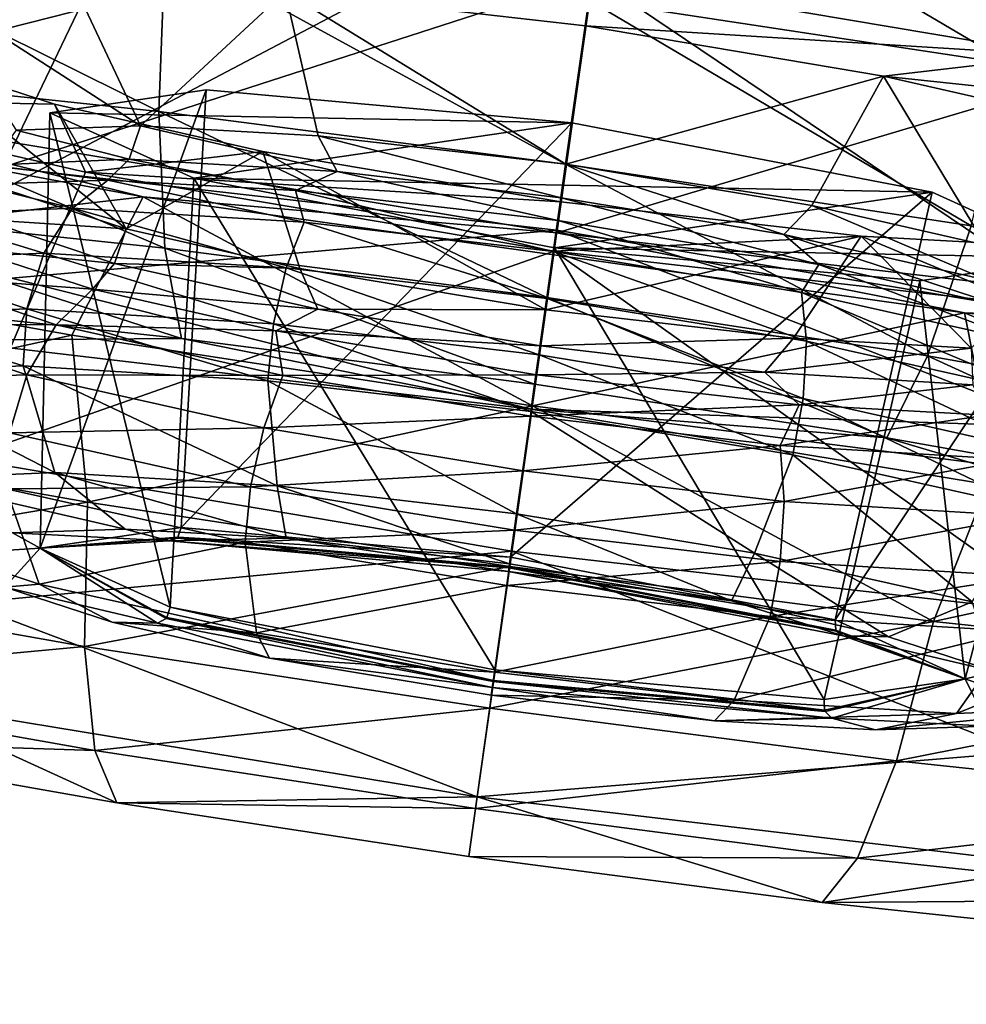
# Model space of a CAD drawing. Header units: metres. Extents: x -1651 to 0, y -1070 to 0.
# Tile 48 of 111: x -1050 to -1037, y -109 to -95. Entities that reach past the tile are written whole.
import ezdxf

# ---------------------------------------------------------------- set-up
doc = ezdxf.new("R2010")
doc.units = ezdxf.units.M

msp = doc.modelspace()

# ---------------------------------------------------------------- linework, layer by layer
at = {"layer": 'None'}
for points in [[(-1060.271729, -53.377277, -3), (-986.700134, -64.05751, -3), (-1072.084839, -108.994781, -406)], [(-1060.802246, -55.93948), (-1078.394653, -107.219131, -377.175201), (-1010.869019, -116.475372, -377.175201)], [(-987.410156, -66.582886), (-1060.802246, -55.93948), (-943.775452, -128.46904, -377.175201)], [(-943.775452, -128.46904, -377.175201), (-1060.802246, -55.93948), (-1010.869019, -116.475372, -377.175201)], [(-1072.084839, -108.994781, -406), (-986.700134, -64.05751, -3), (-1013.476501, -117.099854, -406)], [(-1078.394653, -107.219131, -377.175201), (-1078.561401, -108.429367, -382.385681), (-1010.869019, -116.475372, -377.175201)], [(-1078.561401, -108.429367, -382.385681), (-1078.807251, -110.541664, -387.314758), (-1011.058777, -117.677444, -382.385681)], [(-1078.561401, -108.429367, -382.385681), (-1011.058777, -117.677444, -382.385681), (-1010.869019, -116.475372, -377.175201)]]:
    msp.add_3dface(points, dxfattribs=at)
at = {"layer": 'None01'}
for points in [[(-1420.450195, -116.977798, -410), (-953.507996, -712.491272, -410), (-1404.711548, -104.637085, -410)], [(-953.507996, -712.491272, -430), (-1420.450195, -116.977798, -430), (-1404.711548, -104.637085, -430)], [(-1404.711548, -104.637085, -410), (-953.507996, -712.491272, -410), (-937.769287, -700.150574, -410)], [(-937.769287, -700.150574, -410), (-937.769287, -700.150574, -430), (-1404.711548, -104.637085, -410)], [(-937.769287, -700.150574, -430), (-1404.711548, -104.637085, -430), (-1404.711548, -104.637085, -410)], [(-953.507996, -712.491272, -430), (-1404.711548, -104.637085, -430), (-937.769287, -700.150574, -430)]]:
    msp.add_3dface(points, dxfattribs=at)
at = {"layer": 'None012311'}
for points in [[(-1053.002441, -91.206924, -278.547638), (-1041.72229, -93.078186, -280.801971), (-1053.695923, -96.120987, -277.938477)], [(-1036.164063, -95.672035, -218.479538), (-1041.645386, -92.439316, -217.671402), (-1041.97644, -94.785622, -217.945389)], [(-1035.306396, -93.411385, -218.296936), (-1041.645386, -92.439316, -217.671402), (-1036.164063, -95.672035, -218.479538)], [(-1041.72229, -93.078186, -280.801971), (-1042.415649, -97.992256, -280.192841), (-1053.695923, -96.120987, -277.938477)], [(-1041.72229, -93.078186, -280.801971), (-1030.365601, -94.400749, -278.542877), (-1042.415649, -97.992256, -280.192841)], [(-1047.806763, -94.029373, -218.481979), (-1053.790527, -93.397865, -220.199432), (-1047.891846, -96.320099, -219.484787)], [(-1053.790527, -93.397865, -220.199432), (-1053.635864, -95.713898, -221.133408), (-1047.891846, -96.320099, -219.484787)], [(-1048.423828, -93.725258, -236.194214), (-1050.032227, -97.085892, -233.334976), (-1052.959717, -93.473106, -239.323639)], [(-1048.423828, -93.725258, -236.194214), (-1041.927734, -94.465767, -234.772858), (-1050.032227, -97.085892, -233.334976)], [(-1047.806763, -94.029373, -218.481979), (-1047.891846, -96.320099, -219.484787), (-1042.295044, -97.046036, -218.969696)], [(-1041.97644, -94.785622, -217.945389), (-1047.806763, -94.029373, -218.481979), (-1042.295044, -97.046036, -218.969696)], [(-1030.365601, -94.400749, -278.542877), (-1031.059082, -99.314812, -277.933716), (-1042.415649, -97.992256, -280.192841)], [(-1048.1427, -96.519859, -244.268234), (-1049.087891, -94.508774, -243.270844), (-1051.149048, -94.578232, -246.17749)], [(-1041.927734, -94.465767, -234.772858), (-1042.42041, -97.953178, -231.66626), (-1050.032227, -97.085892, -233.334976)], [(-1046.154419, -94.672676, -241.253586), (-1049.087891, -94.508774, -243.270844), (-1048.1427, -96.519859, -244.268234)], [(-1041.927734, -94.465767, -234.772858), (-1046.154419, -94.672676, -241.253586), (-1042.022339, -95.144539, -240.356216)], [(-1042.42041, -97.953178, -231.66626), (-1041.927734, -94.465767, -234.772858), (-1034.865112, -99.225815, -233.331772)], [(-1035.479736, -95.551537, -236.191483), (-1041.927734, -94.465767, -234.772858), (-1042.022339, -95.144539, -240.356216)], [(-1041.927734, -94.465767, -234.772858), (-1035.479736, -95.551537, -236.191483), (-1034.865112, -99.225815, -233.331772)], [(-1051.149048, -94.578232, -246.17749), (-1049.856079, -96.578156, -246.689026), (-1048.1427, -96.519859, -244.268234)], [(-1045.699585, -96.656746, -242.591354), (-1046.154419, -94.672676, -241.253586), (-1048.1427, -96.519859, -244.268234)], [(-1045.699585, -96.656746, -242.591354), (-1042.290283, -97.046455, -241.854095), (-1046.154419, -94.672676, -241.253586)], [(-1042.290283, -97.046455, -241.854095), (-1042.022339, -95.144539, -240.356216), (-1046.154419, -94.672676, -241.253586)], [(-1042.295044, -97.046036, -218.969696), (-1036.71582, -97.896935, -219.482437), (-1041.97644, -94.785622, -217.945389)], [(-1036.71582, -97.896935, -219.482437), (-1036.164063, -95.672035, -218.479538), (-1041.97644, -94.785622, -217.945389)], [(-1042.022339, -95.144539, -240.356216), (-1042.290283, -97.046455, -241.854095), (-1037.920532, -95.834389, -241.251862)], [(-1035.479736, -95.551537, -236.191483), (-1042.022339, -95.144539, -240.356216), (-1037.920532, -95.834389, -241.251862)], [(-1048.109497, -97.49659, -282.676025), (-1058.665649, -95.526855, -278.80307), (-1053.695923, -96.120987, -277.938477)], [(-1058.665649, -95.526855, -278.80307), (-1048.109497, -97.49659, -282.676025), (-1055.16394, -98.312462, -280.439636)], [(-1051.288818, -95.581612, -254.430954), (-1053.331787, -96.143036, -261.285614), (-1049.326172, -96.218773, -257.336761)], [(-1049.971436, -97.406013, -253.498718), (-1051.288818, -95.581612, -254.430954), (-1048.340088, -97.936226, -255.918808)], [(-1051.288818, -95.581612, -254.430954), (-1049.326172, -96.218773, -257.336761), (-1048.340088, -97.936226, -255.918808)], [(-1031.049927, -96.564354, -239.319031), (-1035.479736, -95.551537, -236.191483), (-1037.920532, -95.834389, -241.251862)], [(-1047.809082, -98.200974, -221.132736), (-1053.635864, -95.713898, -221.133408), (-1053.202393, -97.631775, -222.680725)], [(-1047.891846, -96.320099, -219.484787), (-1053.635864, -95.713898, -221.133408), (-1047.809082, -98.200974, -221.132736)], [(-1042.290283, -97.046455, -241.854095), (-1038.906006, -97.615242, -242.58992), (-1037.920532, -95.834389, -241.251862)], [(-1037.920532, -95.834389, -241.251862), (-1038.906006, -97.615242, -242.58992), (-1036.519775, -98.159729, -244.265793)], [(-1036.519775, -98.159729, -244.265793), (-1035.05542, -96.488617, -243.267883), (-1037.920532, -95.834389, -241.251862)], [(-1037.920532, -95.834389, -241.251862), (-1035.05542, -96.488617, -243.267883), (-1031.049927, -96.564354, -239.319031)], [(-1049.393066, -96.339905, -250.181976), (-1047.23938, -96.023148, -245.174927), (-1049.524292, -102.330681, -249.451462)], [(-1047.23938, -96.023148, -245.174927), (-1047.584106, -102.045319, -244.940796), (-1049.524292, -102.330681, -249.451462)], [(-1047.23938, -96.023148, -245.174927), (-1049.393066, -96.339905, -250.181976), (-1042.209595, -96.475739, -243.100067)], [(-1047.23938, -96.023148, -245.174927), (-1042.209595, -96.475739, -243.100067), (-1047.584106, -102.045319, -244.940796)], [(-1042.415649, -97.992256, -280.192841), (-1048.109497, -97.49659, -282.676025), (-1053.695923, -96.120987, -277.938477)], [(-1050.591187, -101.096977, -266.328857), (-1048.901855, -97.155853, -264.413147), (-1053.331787, -96.143036, -261.285614)], [(-1053.331787, -96.143036, -261.285614), (-1048.901855, -97.155853, -264.413147), (-1049.326172, -96.218773, -257.336761)], [(-1048.340088, -97.936226, -255.918808), (-1049.326172, -96.218773, -257.336761), (-1046.46106, -96.873009, -259.352783)], [(-1049.326172, -96.218773, -257.336761), (-1048.901855, -97.155853, -264.413147), (-1046.46106, -96.873009, -259.352783)], [(-1049.524292, -102.330681, -249.451462), (-1047.736938, -103.141953, -253.961334), (-1049.393066, -96.339905, -250.181976)], [(-1047.736938, -103.141953, -253.961334), (-1047.409058, -97.240463, -255.188156), (-1049.393066, -96.339905, -250.181976)], [(-1049.393066, -96.339905, -250.181976), (-1047.409058, -97.240463, -255.188156), (-1042.209595, -96.475739, -243.100067)], [(-1042.295044, -97.046036, -218.969696), (-1047.891846, -96.320099, -219.484787), (-1042.553833, -98.882614, -220.649078)], [(-1047.891846, -96.320099, -219.484787), (-1047.809082, -98.200974, -221.132736), (-1042.553833, -98.882614, -220.649078)], [(-1050.208252, -97.058601, -246.953873), (-1048.301025, -96.975998, -244.116348), (-1049.856079, -96.578156, -246.689026)], [(-1048.301025, -96.975998, -244.116348), (-1048.1427, -96.519859, -244.268234), (-1049.856079, -96.578156, -246.689026)], [(-1048.301025, -96.975998, -244.116348), (-1045.439087, -97.148781, -242.252167), (-1048.1427, -96.519859, -244.268234)], [(-1045.439087, -97.148781, -242.252167), (-1045.699585, -96.656746, -242.591354), (-1048.1427, -96.519859, -244.268234)], [(-1042.209595, -96.475739, -243.100067), (-1043.052856, -102.453041, -243.071625), (-1047.584106, -102.045319, -244.940796)], [(-1042.209595, -96.475739, -243.100067), (-1047.409058, -97.240463, -255.188156), (-1037.25, -97.432556, -245.172821)], [(-1042.209595, -96.475739, -243.100067), (-1037.25, -97.432556, -245.172821), (-1043.052856, -102.453041, -243.071625)], [(-1045.439087, -97.148781, -242.252167), (-1042.355957, -97.510941, -241.66394), (-1045.699585, -96.656746, -242.591354)], [(-1042.355957, -97.510941, -241.66394), (-1042.290283, -97.046455, -241.854095), (-1045.699585, -96.656746, -242.591354)], [(-1048.594849, -97.266296, -243.823822), (-1048.301025, -96.975998, -244.116348), (-1050.208252, -97.058601, -246.953873)], [(-1048.901855, -97.155853, -264.413147), (-1042.359375, -97.562851, -260.248444), (-1046.46106, -96.873009, -259.352783)], [(-1048.594849, -97.266296, -243.823822), (-1046.013428, -97.410812, -242.050858), (-1048.301025, -96.975998, -244.116348)], [(-1046.46106, -96.873009, -259.352783), (-1045.953735, -98.480713, -257.594666), (-1048.340088, -97.936226, -255.918808)], [(-1046.013428, -97.410812, -242.050858), (-1045.439087, -97.148781, -242.252167), (-1048.301025, -96.975998, -244.116348)], [(-1042.359375, -97.562851, -260.248444), (-1042.569458, -99.0495, -258.330505), (-1046.46106, -96.873009, -259.352783)], [(-1042.569458, -99.0495, -258.330505), (-1045.953735, -98.480713, -257.594666), (-1046.46106, -96.873009, -259.352783)], [(-1050.406494, -97.327744, -246.381775), (-1048.594849, -97.266296, -243.823822), (-1050.208252, -97.058601, -246.953873)], [(-1050.032227, -97.085892, -233.334976), (-1042.42041, -97.953178, -231.66626), (-1049.921631, -98.615822, -231.229523)], [(-1042.553833, -98.882614, -220.649078), (-1037.315063, -99.681572, -221.130524), (-1042.295044, -97.046036, -218.969696)], [(-1042.355957, -97.510941, -241.66394), (-1039.292725, -98.015976, -242.25087), (-1042.290283, -97.046455, -241.854095)], [(-1037.315063, -99.681572, -221.130524), (-1036.71582, -97.896935, -219.482437), (-1042.295044, -97.046036, -218.969696)], [(-1039.292725, -98.015976, -242.25087), (-1038.906006, -97.615242, -242.58992), (-1042.290283, -97.046455, -241.854095)], [(-1042.453857, -98.241623, -265.831787), (-1048.901855, -97.155853, -264.413147), (-1050.591187, -101.096977, -266.328857)], [(-1048.901855, -97.155853, -264.413147), (-1042.453857, -98.241623, -265.831787), (-1042.359375, -97.562851, -260.248444)], [(-1047.736938, -103.141953, -253.961334), (-1043.269043, -104.003914, -255.828598), (-1047.409058, -97.240463, -255.188156)], [(-1043.269043, -104.003914, -255.828598), (-1042.449463, -98.197281, -257.260925), (-1047.409058, -97.240463, -255.188156)], [(-1047.409058, -97.240463, -255.188156), (-1042.449463, -98.197281, -257.260925), (-1037.25, -97.432556, -245.172821)], [(-1046.013428, -97.410812, -242.050858), (-1042.400146, -97.823708, -241.268417), (-1045.439087, -97.148781, -242.252167)], [(-1042.400146, -97.823708, -241.268417), (-1042.355957, -97.510941, -241.66394), (-1045.439087, -97.148781, -242.252167)], [(-1051.204102, -97.744896, -246.49855), (-1049.080322, -97.652916, -243.338852), (-1050.406494, -97.327744, -246.381775)], [(-1049.080322, -97.652916, -243.338852), (-1048.594849, -97.266296, -243.823822), (-1050.406494, -97.327744, -246.381775)], [(-1049.080322, -97.652916, -243.338852), (-1045.893433, -97.845314, -241.263031), (-1048.594849, -97.266296, -243.823822)], [(-1045.893433, -97.845314, -241.263031), (-1046.013428, -97.410812, -242.050858), (-1048.594849, -97.266296, -243.823822)], [(-1055.16394, -98.312462, -280.439636), (-1048.109497, -97.49659, -282.676025), (-1049.089844, -99.399597, -282.294861)], [(-1049.971436, -97.406013, -253.498718), (-1048.340088, -97.936226, -255.918808), (-1050.312622, -97.807602, -253.114899)], [(-1048.109497, -97.49659, -282.676025), (-1042.750854, -100.371674, -282.92041), (-1049.089844, -99.399597, -282.294861)], [(-1036.80603, -99.091393, -282.673645), (-1048.109497, -97.49659, -282.676025), (-1042.415649, -97.992256, -280.192841)], [(-1048.109497, -97.49659, -282.676025), (-1036.80603, -99.091393, -282.673645), (-1042.750854, -100.371674, -282.92041)], [(-1045.893433, -97.845314, -241.263031), (-1042.460205, -98.248596, -240.608002), (-1046.013428, -97.410812, -242.050858)], [(-1042.460205, -98.248596, -240.608002), (-1042.400146, -97.823708, -241.268417), (-1046.013428, -97.410812, -242.050858)], [(-1037.25, -97.432556, -245.172821), (-1038.584961, -103.315002, -244.938904), (-1043.052856, -102.453041, -243.071625)], [(-1037.25, -97.432556, -245.172821), (-1042.449463, -98.197281, -257.260925), (-1035.265869, -98.333115, -250.179001)], [(-1042.400146, -97.823708, -241.268417), (-1038.813354, -98.426666, -242.049332), (-1042.355957, -97.510941, -241.66394)], [(-1038.813354, -98.426666, -242.049332), (-1039.292725, -98.015976, -242.25087), (-1042.355957, -97.510941, -241.66394)], [(-1037.25, -97.432556, -245.172821), (-1035.265869, -98.333115, -250.179001), (-1038.584961, -103.315002, -244.938904)], [(-1047.581177, -99.442909, -223.156448), (-1053.202393, -97.631775, -222.680725), (-1052.568726, -98.916534, -224.587967)], [(-1047.581177, -99.442909, -223.156448), (-1047.809082, -98.200974, -221.132736), (-1053.202393, -97.631775, -222.680725)], [(-1049.47644, -98.270844, -242.948914), (-1049.080322, -97.652916, -243.338852), (-1051.204102, -97.744896, -246.49855)], [(-1049.47644, -98.270844, -242.948914), (-1046.1427, -98.472099, -240.777466), (-1049.080322, -97.652916, -243.338852)], [(-1046.1427, -98.472099, -240.777466), (-1045.893433, -97.845314, -241.263031), (-1049.080322, -97.652916, -243.338852)], [(-1042.359375, -97.562851, -260.248444), (-1038.227173, -98.034721, -259.351044), (-1042.569458, -99.0495, -258.330505)], [(-1042.453857, -98.241623, -265.831787), (-1038.227173, -98.034721, -259.351044), (-1042.359375, -97.562851, -260.248444)], [(-1039.292725, -98.015976, -242.25087), (-1036.493896, -98.641869, -244.113861), (-1038.906006, -97.615242, -242.58992)], [(-1036.493896, -98.641869, -244.113861), (-1036.519775, -98.159729, -244.265793), (-1038.906006, -97.615242, -242.58992)], [(-1051.697998, -98.367058, -246.25415), (-1049.47644, -98.270844, -242.948914), (-1051.204102, -97.744896, -246.49855)], [(-1050.312622, -97.807602, -253.114899), (-1048.501587, -98.414818, -255.951645), (-1050.528687, -98.205139, -253.598938)], [(-1048.340088, -97.936226, -255.918808), (-1048.501587, -98.414818, -255.951645), (-1050.312622, -97.807602, -253.114899)], [(-1046.1427, -98.472099, -240.777466), (-1042.551392, -98.893959, -240.09227), (-1045.893433, -97.845314, -241.263031)], [(-1042.551392, -98.893959, -240.09227), (-1042.460205, -98.248596, -240.608002), (-1045.893433, -97.845314, -241.263031)], [(-1042.460205, -98.248596, -240.608002), (-1039.049194, -98.810966, -241.261581), (-1042.400146, -97.823708, -241.268417)], [(-1039.049194, -98.810966, -241.261581), (-1038.813354, -98.426666, -242.049332), (-1042.400146, -97.823708, -241.268417)], [(-1036.71582, -97.896935, -219.482437), (-1037.315063, -99.681572, -221.130524), (-1031.973999, -100.626884, -222.676254)], [(-1042.42041, -97.953178, -231.66626), (-1042.768921, -100.417458, -227.526749), (-1049.921631, -98.615822, -231.229523)], [(-1048.340088, -97.936226, -255.918808), (-1045.953735, -98.480713, -257.594666), (-1048.501587, -98.414818, -255.951645)], [(-1042.768921, -100.417458, -227.526749), (-1042.42041, -97.953178, -231.66626), (-1035.395508, -100.665298, -231.226471)], [(-1038.227173, -98.034721, -259.351044), (-1039.160278, -99.439209, -257.593231), (-1042.569458, -99.0495, -258.330505)], [(-1042.453857, -98.241623, -265.831787), (-1035.957764, -98.982132, -264.410431), (-1038.227173, -98.034721, -259.351044)], [(-1042.42041, -97.953178, -231.66626), (-1034.865112, -99.225815, -233.331772), (-1035.395508, -100.665298, -231.226471)], [(-1031.059082, -99.314812, -277.933716), (-1036.80603, -99.091393, -282.673645), (-1042.415649, -97.992256, -280.192841)], [(-1038.813354, -98.426666, -242.049332), (-1036.29187, -99.002129, -243.821228), (-1039.292725, -98.015976, -242.25087)], [(-1036.29187, -99.002129, -243.821228), (-1036.493896, -98.641869, -244.113861), (-1039.292725, -98.015976, -242.25087)], [(-1039.160278, -99.439209, -257.593231), (-1038.227173, -98.034721, -259.351044), (-1036.717163, -99.576096, -255.916367)], [(-1038.227173, -98.034721, -259.351044), (-1035.293701, -98.198624, -257.333801), (-1036.717163, -99.576096, -255.916367)], [(-1035.957764, -98.982132, -264.410431), (-1035.293701, -98.198624, -257.333801), (-1038.227173, -98.034721, -259.351044)], [(-1050.528687, -98.205139, -253.598938), (-1048.803833, -98.765549, -256.156128), (-1051.320313, -98.578941, -253.359085)], [(-1048.501587, -98.414818, -255.951645), (-1048.803833, -98.765549, -256.156128), (-1050.528687, -98.205139, -253.598938)], [(-1042.553833, -98.882614, -220.649078), (-1047.809082, -98.200974, -221.132736), (-1042.721436, -100.07325, -222.709198)], [(-1047.809082, -98.200974, -221.132736), (-1047.581177, -99.442909, -223.156448), (-1042.721436, -100.07325, -222.709198)], [(-1043.269043, -104.003914, -255.828598), (-1038.737793, -104.411636, -253.959442), (-1042.449463, -98.197281, -257.260925)], [(-1038.737793, -104.411636, -253.959442), (-1037.419556, -98.649872, -255.18605), (-1042.449463, -98.197281, -257.260925)], [(-1042.449463, -98.197281, -257.260925), (-1037.419556, -98.649872, -255.18605), (-1035.265869, -98.333115, -250.179001)], [(-1055.16394, -98.312462, -280.439636), (-1049.089844, -99.399597, -282.294861), (-1054.800903, -100.647484, -279.832397)], [(-1049.710205, -99.036797, -242.726517), (-1049.47644, -98.270844, -242.948914), (-1051.697998, -98.367058, -246.25415)], [(-1043.035889, -102.369614, -267.994385), (-1042.453857, -98.241623, -265.831787), (-1050.591187, -101.096977, -266.328857)], [(-1049.710205, -99.036797, -242.726517), (-1046.316772, -99.241669, -240.516174), (-1049.47644, -98.270844, -242.948914)], [(-1046.316772, -99.241669, -240.516174), (-1046.1427, -98.472099, -240.777466), (-1049.47644, -98.270844, -242.948914)], [(-1043.035889, -102.369614, -267.994385), (-1035.424072, -103.236893, -266.325653), (-1042.453857, -98.241623, -265.831787)], [(-1042.551392, -98.893959, -240.09227), (-1038.983154, -99.482239, -240.775955), (-1042.460205, -98.248596, -240.608002)], [(-1038.983154, -99.482239, -240.775955), (-1039.049194, -98.810966, -241.261581), (-1042.460205, -98.248596, -240.608002)], [(-1035.424072, -103.236893, -266.325653), (-1035.957764, -98.982132, -264.410431), (-1042.453857, -98.241623, -265.831787)], [(-1035.265869, -98.333115, -250.179001), (-1036.797607, -104.126282, -249.448776), (-1038.584961, -103.315002, -244.938904)], [(-1036.797607, -104.126282, -249.448776), (-1035.265869, -98.333115, -250.179001), (-1037.419556, -98.649872, -255.18605)], [(-1051.971558, -99.134743, -246.090942), (-1049.710205, -99.036797, -242.726517), (-1051.697998, -98.367058, -246.25415)], [(-1048.501587, -98.414818, -255.951645), (-1045.702759, -99.040718, -257.814636), (-1048.803833, -98.765549, -256.156128)], [(-1045.953735, -98.480713, -257.594666), (-1045.702759, -99.040718, -257.814636), (-1048.501587, -98.414818, -255.951645)], [(-1046.316772, -99.241669, -240.516174), (-1042.661011, -99.671082, -239.81871), (-1046.1427, -98.472099, -240.777466)], [(-1042.661011, -99.671082, -239.81871), (-1042.551392, -98.893959, -240.09227), (-1046.1427, -98.472099, -240.777466)], [(-1039.049194, -98.810966, -241.261581), (-1035.932617, -99.507927, -243.33609), (-1038.813354, -98.426666, -242.049332)], [(-1035.932617, -99.507927, -243.33609), (-1036.29187, -99.002129, -243.821228), (-1038.813354, -98.426666, -242.049332)], [(-1051.320313, -98.578941, -253.359085), (-1049.303589, -99.255096, -256.517883), (-1051.81958, -99.239517, -253.43071)], [(-1048.803833, -98.765549, -256.156128), (-1049.303589, -99.255096, -256.517883), (-1051.320313, -98.578941, -253.359085)], [(-1045.953735, -98.480713, -257.594666), (-1042.569458, -99.0495, -258.330505), (-1045.702759, -99.040718, -257.814636)], [(-1049.921631, -98.615822, -231.229523), (-1042.768921, -100.417458, -227.526749), (-1050.852295, -99.467941, -229.068985)], [(-1038.737793, -104.411636, -253.959442), (-1036.797607, -104.126282, -249.448776), (-1037.419556, -98.649872, -255.18605)], [(-1048.803833, -98.765549, -256.156128), (-1046.282349, -99.341011, -257.92804), (-1049.303589, -99.255096, -256.517883)], [(-1045.702759, -99.040718, -257.814636), (-1046.282349, -99.341011, -257.92804), (-1048.803833, -98.765549, -256.156128)], [(-1038.983154, -99.482239, -240.775955), (-1035.723022, -100.211296, -242.946014), (-1039.049194, -98.810966, -241.261581)], [(-1035.723022, -100.211296, -242.946014), (-1035.932617, -99.507927, -243.33609), (-1039.049194, -98.810966, -241.261581)], [(-1050.852295, -99.467941, -229.068985), (-1047.581177, -99.442909, -223.156448), (-1052.568726, -98.916534, -224.587967)], [(-1042.721436, -100.07325, -222.709198), (-1037.876831, -100.812096, -223.154404), (-1042.553833, -98.882614, -220.649078)], [(-1042.661011, -99.671082, -239.81871), (-1039.029053, -100.26989, -240.514633), (-1042.551392, -98.893959, -240.09227)], [(-1037.876831, -100.812096, -223.154404), (-1037.315063, -99.681572, -221.130524), (-1042.553833, -98.882614, -220.649078)], [(-1039.029053, -100.26989, -240.514633), (-1038.983154, -99.482239, -240.775955), (-1042.551392, -98.893959, -240.09227)], [(-1051.999634, -99.919273, -246.02771), (-1049.758179, -99.822197, -242.692886), (-1051.971558, -99.134743, -246.090942)], [(-1049.758179, -99.822197, -242.692886), (-1049.710205, -99.036797, -242.726517), (-1051.971558, -99.134743, -246.090942)], [(-1049.758179, -99.822197, -242.692886), (-1046.394653, -100.025261, -240.501984), (-1049.710205, -99.036797, -242.726517)], [(-1046.394653, -100.025261, -240.501984), (-1046.316772, -99.241669, -240.516174), (-1049.710205, -99.036797, -242.726517)], [(-1045.702759, -99.040718, -257.814636), (-1042.639526, -99.545746, -258.401581), (-1046.282349, -99.341011, -257.92804)], [(-1042.569458, -99.0495, -258.330505), (-1042.639526, -99.545746, -258.401581), (-1045.702759, -99.040718, -257.814636)], [(-1036.80603, -99.091393, -282.673645), (-1036.390625, -101.19133, -282.292206), (-1042.750854, -100.371674, -282.92041)], [(-1042.569458, -99.0495, -258.330505), (-1039.160278, -99.439209, -257.593231), (-1042.639526, -99.545746, -258.401581)], [(-1026.118652, -100.118904, -278.796204), (-1036.80603, -99.091393, -282.673645), (-1031.059082, -99.314812, -277.933716)], [(-1036.390625, -101.19133, -282.292206), (-1036.80603, -99.091393, -282.673645), (-1030.25354, -101.827065, -280.434387)], [(-1036.80603, -99.091393, -282.673645), (-1026.118652, -100.118904, -278.796204), (-1030.25354, -101.827065, -280.434387)], [(-1051.81958, -99.239517, -253.43071), (-1049.709961, -99.946823, -256.735016), (-1052.095337, -100.022827, -253.396042)], [(-1049.303589, -99.255096, -256.517883), (-1049.709961, -99.946823, -256.735016), (-1051.81958, -99.239517, -253.43071)], [(-1049.303589, -99.255096, -256.517883), (-1046.187012, -99.952057, -258.592407), (-1049.709961, -99.946823, -256.735016)], [(-1046.282349, -99.341011, -257.92804), (-1046.187012, -99.952057, -258.592407), (-1049.303589, -99.255096, -256.517883)], [(-1046.394653, -100.025261, -240.501984), (-1042.771118, -100.450897, -239.810654), (-1046.316772, -99.241669, -240.516174)], [(-1042.771118, -100.450897, -239.810654), (-1042.661011, -99.671082, -239.81871), (-1046.316772, -99.241669, -240.516174)], [(-1054.800903, -100.647484, -279.832397), (-1049.089844, -99.399597, -282.294861), (-1048.875244, -101.696266, -281.547333)], [(-1049.089844, -99.399597, -282.294861), (-1042.750854, -100.371674, -282.92041), (-1048.875244, -101.696266, -281.547333)], [(-1046.282349, -99.341011, -257.92804), (-1042.695557, -99.943962, -258.708954), (-1046.187012, -99.952057, -258.592407)], [(-1042.639526, -99.545746, -258.401581), (-1042.695557, -99.943962, -258.708954), (-1046.282349, -99.341011, -257.92804)], [(-1042.768921, -100.417458, -227.526749), (-1047.581177, -99.442909, -223.156448), (-1050.852295, -99.467941, -229.068985)], [(-1042.721436, -100.07325, -222.709198), (-1047.581177, -99.442909, -223.156448), (-1042.768921, -100.417458, -227.526749)], [(-1042.639526, -99.545746, -258.401581), (-1039.556274, -99.907913, -257.813324), (-1042.695557, -99.943962, -258.708954)], [(-1039.160278, -99.439209, -257.593231), (-1039.556274, -99.907913, -257.813324), (-1042.639526, -99.545746, -258.401581)], [(-1039.160278, -99.439209, -257.593231), (-1036.717163, -99.576096, -255.916367), (-1039.556274, -99.907913, -257.813324)], [(-1039.029053, -100.26989, -240.514633), (-1035.710449, -101.012016, -242.723572), (-1038.983154, -99.482239, -240.775955)], [(-1035.710449, -101.012016, -242.723572), (-1035.723022, -100.211296, -242.946014), (-1038.983154, -99.482239, -240.775955)], [(-1042.771118, -100.450897, -239.810654), (-1039.171021, -101.044441, -240.500458), (-1042.661011, -99.671082, -239.81871)], [(-1039.171021, -101.044441, -240.500458), (-1039.029053, -100.26989, -240.514633), (-1042.661011, -99.671082, -239.81871)], [(-1036.717163, -99.576096, -255.916367), (-1036.694336, -100.080696, -255.949158), (-1039.556274, -99.907913, -257.813324)], [(-1037.876831, -100.812096, -223.154404), (-1032.937744, -101.686272, -224.583832), (-1037.315063, -99.681572, -221.130524)], [(-1037.315063, -99.681572, -221.130524), (-1032.937744, -101.686272, -224.583832), (-1031.973999, -100.626884, -222.676254)], [(-1049.325073, -101.287003, -243.160248), (-1049.758179, -99.822197, -242.692886), (-1051.999634, -99.919273, -246.02771)], [(-1049.325073, -101.287003, -243.160248), (-1046.265625, -101.471718, -241.167389), (-1049.758179, -99.822197, -242.692886)], [(-1046.265625, -101.471718, -241.167389), (-1046.394653, -100.025261, -240.501984), (-1049.758179, -99.822197, -242.692886)], [(-1049.709961, -99.946823, -256.735016), (-1049.947876, -100.742805, -256.759552), (-1052.095337, -100.022827, -253.396042)], [(-1051.364014, -101.375313, -246.193649), (-1049.325073, -101.287003, -243.160248), (-1051.999634, -99.919273, -246.02771)], [(-1049.709961, -99.946823, -256.735016), (-1046.449829, -100.675888, -258.90509), (-1049.947876, -100.742805, -256.759552)], [(-1046.187012, -99.952057, -258.592407), (-1046.449829, -100.675888, -258.90509), (-1049.709961, -99.946823, -256.735016)], [(-1046.187012, -99.952057, -258.592407), (-1042.776001, -100.514427, -259.245972), (-1046.449829, -100.675888, -258.90509)], [(-1042.695557, -99.943962, -258.708954), (-1042.776001, -100.514427, -259.245972), (-1046.187012, -99.952057, -258.592407)], [(-1042.695557, -99.943962, -258.708954), (-1039.082397, -100.356857, -257.926514), (-1042.776001, -100.514427, -259.245972)], [(-1039.556274, -99.907913, -257.813324), (-1039.082397, -100.356857, -257.926514), (-1042.695557, -99.943962, -258.708954)], [(-1039.556274, -99.907913, -257.813324), (-1036.694336, -100.080696, -255.949158), (-1039.082397, -100.356857, -257.926514)], [(-1046.265625, -101.471718, -241.167389), (-1042.969604, -101.858879, -240.538544), (-1046.394653, -100.025261, -240.501984)], [(-1042.969604, -101.858879, -240.538544), (-1042.771118, -100.450897, -239.810654), (-1046.394653, -100.025261, -240.501984)], [(-1042.721436, -100.07325, -222.709198), (-1042.768921, -100.417458, -227.526749), (-1037.876831, -100.812096, -223.154404)], [(-1036.694336, -100.080696, -255.949158), (-1036.500854, -100.501373, -256.153534), (-1039.082397, -100.356857, -257.926514)], [(-1048.875244, -101.696266, -281.547333), (-1042.750854, -100.371674, -282.92041), (-1043.062988, -102.58268, -282.081482)], [(-1042.750854, -100.371674, -282.92041), (-1037.232544, -103.338928, -281.544891), (-1043.062988, -102.58268, -282.081482)], [(-1039.082397, -100.356857, -257.926514), (-1039.342773, -100.917709, -258.590942), (-1042.776001, -100.514427, -259.245972)], [(-1042.750854, -100.371674, -282.92041), (-1036.390625, -101.19133, -282.292206), (-1037.232544, -103.338928, -281.544891)], [(-1039.082397, -100.356857, -257.926514), (-1036.500854, -100.501373, -256.153534), (-1039.342773, -100.917709, -258.590942)], [(-1039.171021, -101.044441, -240.500458), (-1035.881592, -101.780029, -242.689957), (-1039.029053, -100.26989, -240.514633)], [(-1035.881592, -101.780029, -242.689957), (-1035.710449, -101.012016, -242.723572), (-1039.029053, -100.26989, -240.514633)], [(-1042.969604, -101.858879, -240.538544), (-1039.694946, -102.398773, -241.166), (-1042.771118, -100.450897, -239.810654)], [(-1039.694946, -102.398773, -241.166), (-1039.171021, -101.044441, -240.500458), (-1042.771118, -100.450897, -239.810654)], [(-1042.768921, -100.417458, -227.526749), (-1034.737793, -101.741531, -229.065582), (-1037.876831, -100.812096, -223.154404)], [(-1034.737793, -101.741531, -229.065582), (-1042.768921, -100.417458, -227.526749), (-1035.395508, -100.665298, -231.226471)], [(-1036.500854, -100.501373, -256.153534), (-1036.155884, -101.110107, -256.515137), (-1039.342773, -100.917709, -258.590942)], [(-1042.776001, -100.514427, -259.245972), (-1042.881714, -101.26416, -259.588776), (-1046.449829, -100.675888, -258.90509)], [(-1042.776001, -100.514427, -259.245972), (-1039.342773, -100.917709, -258.590942), (-1042.881714, -101.26416, -259.588776)], [(-1054.605591, -102.672981, -278.376556), (-1054.800903, -100.647484, -279.832397), (-1048.875244, -101.696266, -281.547333)], [(-1049.947876, -100.742805, -256.759552), (-1046.629395, -101.484924, -258.968475), (-1049.993774, -101.513191, -256.602448)], [(-1046.449829, -100.675888, -258.90509), (-1046.629395, -101.484924, -258.968475), (-1049.947876, -100.742805, -256.759552)], [(-1046.449829, -100.675888, -258.90509), (-1042.881714, -101.26416, -259.588776), (-1046.629395, -101.484924, -258.968475)], [(-1037.876831, -100.812096, -223.154404), (-1034.737793, -101.741531, -229.065582), (-1032.937744, -101.686272, -224.583832)], [(-1039.342773, -100.917709, -258.590942), (-1039.290283, -101.68602, -258.903595), (-1042.881714, -101.26416, -259.588776)], [(-1039.694946, -102.398773, -241.166), (-1036.702881, -103.067871, -243.157593), (-1039.171021, -101.044441, -240.500458)], [(-1039.342773, -100.917709, -258.590942), (-1036.155884, -101.110107, -256.515137), (-1039.290283, -101.68602, -258.903595)], [(-1036.702881, -103.067871, -243.157593), (-1035.881592, -101.780029, -242.689957), (-1039.171021, -101.044441, -240.500458)], [(-1043.035889, -102.369614, -267.994385), (-1050.591187, -101.096977, -266.328857), (-1050.544678, -103.087128, -268.009033)], [(-1036.155884, -101.110107, -256.515137), (-1035.956665, -101.887283, -256.732117), (-1039.290283, -101.68602, -258.903595)], [(-1048.354004, -102.067245, -244.160202), (-1049.325073, -101.287003, -243.160248), (-1051.364014, -101.375313, -246.193649)], [(-1048.354004, -102.067245, -244.160202), (-1046.139038, -102.191566, -242.641617), (-1049.325073, -101.287003, -243.160248)], [(-1046.139038, -102.191566, -242.641617), (-1046.265625, -101.471718, -241.167389), (-1049.325073, -101.287003, -243.160248)], [(-1042.881714, -101.26416, -259.588776), (-1042.997314, -102.083733, -259.664398), (-1046.629395, -101.484924, -258.968475)], [(-1042.881714, -101.26416, -259.588776), (-1039.290283, -101.68602, -258.903595), (-1042.997314, -102.083733, -259.664398)], [(-1036.390625, -101.19133, -282.292206), (-1030.25354, -101.827065, -280.434387), (-1037.232544, -103.338928, -281.544891)], [(-1049.905762, -102.120346, -246.355011), (-1048.354004, -102.067245, -244.160202), (-1051.364014, -101.375313, -246.193649)], [(-1049.993774, -101.513191, -256.602448), (-1049.539429, -102.82515, -255.812546), (-1051.475586, -102.176018, -252.779984)], [(-1046.629395, -101.484924, -258.968475), (-1046.704468, -102.248779, -258.791962), (-1049.993774, -101.513191, -256.602448)], [(-1049.993774, -101.513191, -256.602448), (-1046.704468, -102.248779, -258.791962), (-1049.539429, -102.82515, -255.812546)], [(-1046.629395, -101.484924, -258.968475), (-1042.997314, -102.083733, -259.664398), (-1046.704468, -102.248779, -258.791962)], [(-1046.139038, -102.191566, -242.641617), (-1043.065796, -102.543083, -241.97876), (-1046.265625, -101.471718, -241.167389)], [(-1043.065796, -102.543083, -241.97876), (-1042.969604, -101.858879, -240.538544), (-1046.265625, -101.471718, -241.167389)], [(-1048.875244, -101.696266, -281.547333), (-1048.91748, -103.679733, -280.022766), (-1054.605591, -102.672981, -278.376556)], [(-1048.91748, -103.679733, -280.022766), (-1048.875244, -101.696266, -281.547333), (-1043.062988, -102.58268, -282.081482)], [(-1039.290283, -101.68602, -258.903595), (-1039.341675, -102.513153, -258.966949), (-1042.997314, -102.083733, -259.664398)], [(-1039.290283, -101.68602, -258.903595), (-1035.956665, -101.887283, -256.732117), (-1039.341675, -102.513153, -258.966949)], [(-1043.065796, -102.543083, -241.97876), (-1040.015015, -103.055603, -242.640335), (-1042.969604, -101.858879, -240.538544)], [(-1040.015015, -103.055603, -242.640335), (-1039.694946, -102.398773, -241.166), (-1042.969604, -101.858879, -240.538544)], [(-1037.232544, -103.338928, -281.544891), (-1030.25354, -101.827065, -280.434387), (-1031.248779, -103.970436, -279.827454)], [(-1035.956665, -101.887283, -256.732117), (-1035.948242, -102.718018, -256.756592), (-1039.341675, -102.513153, -258.966949)], [(-1049.905762, -102.120346, -246.355011), (-1050.618408, -102.400276, -249.424454), (-1049.524292, -102.330681, -249.451462)], [(-1047.751831, -102.22834, -244.7742), (-1048.354004, -102.067245, -244.160202), (-1049.905762, -102.120346, -246.355011)], [(-1047.751831, -102.22834, -244.7742), (-1049.905762, -102.120346, -246.355011), (-1049.524292, -102.330681, -249.451462)], [(-1047.584106, -102.045319, -244.940796), (-1047.630249, -102.177864, -244.896484), (-1049.524292, -102.330681, -249.451462)], [(-1046.139038, -102.191566, -242.641617), (-1048.354004, -102.067245, -244.160202), (-1047.751831, -102.22834, -244.7742)], [(-1047.584106, -102.045319, -244.940796), (-1043.052856, -102.453041, -243.071625), (-1047.630249, -102.177864, -244.896484)], [(-1042.997314, -102.083733, -259.664398), (-1043.10437, -102.842323, -259.48175), (-1046.704468, -102.248779, -258.791962)], [(-1042.997314, -102.083733, -259.664398), (-1039.341675, -102.513153, -258.966949), (-1043.10437, -102.842323, -259.48175)], [(-1051.475586, -102.176018, -252.779984), (-1049.539429, -102.82515, -255.812546), (-1050.009766, -102.866623, -252.493637)], [(-1046.704468, -102.248779, -258.791962), (-1046.547485, -103.494255, -257.804138), (-1049.539429, -102.82515, -255.812546)], [(-1047.630249, -102.177864, -244.896484), (-1047.639648, -102.189896, -244.887268), (-1049.524292, -102.330681, -249.451462)], [(-1049.524292, -102.330681, -249.451462), (-1047.639648, -102.189896, -244.887268), (-1047.751831, -102.22834, -244.7742)], [(-1047.639648, -102.189896, -244.887268), (-1043.07373, -102.600739, -243.003799), (-1047.751831, -102.22834, -244.7742)], [(-1043.080566, -102.648666, -242.84726), (-1046.139038, -102.191566, -242.641617), (-1047.751831, -102.22834, -244.7742)], [(-1047.751831, -102.22834, -244.7742), (-1043.07373, -102.600739, -243.003799), (-1043.080566, -102.648666, -242.84726)], [(-1047.630249, -102.177864, -244.896484), (-1043.071899, -102.588028, -243.016129), (-1047.639648, -102.189896, -244.887268)], [(-1043.071899, -102.588028, -243.016129), (-1043.07373, -102.600739, -243.003799), (-1047.639648, -102.189896, -244.887268)], [(-1043.052856, -102.453041, -243.071625), (-1043.071899, -102.588028, -243.016129), (-1047.630249, -102.177864, -244.896484)], [(-1046.704468, -102.248779, -258.791962), (-1043.10437, -102.842323, -259.48175), (-1046.547485, -103.494255, -257.804138)], [(-1043.080566, -102.648666, -242.84726), (-1043.065796, -102.543083, -241.97876), (-1046.139038, -102.191566, -242.641617)], [(-1049.524292, -102.330681, -249.451462), (-1050.618408, -102.400276, -249.424454), (-1050.009766, -102.866623, -252.493637)], [(-1043.035889, -102.369614, -267.994385), (-1050.544678, -103.087128, -268.009033), (-1043.512451, -105.752251, -271.409088)], [(-1049.524292, -102.330681, -249.451462), (-1050.009766, -102.866623, -252.493637), (-1047.909302, -103.358871, -254.073547)], [(-1047.909302, -103.358871, -254.073547), (-1047.793579, -103.294914, -253.976791), (-1049.524292, -102.330681, -249.451462)], [(-1047.793579, -103.294914, -253.976791), (-1047.784058, -103.281067, -253.971039), (-1049.524292, -102.330681, -249.451462)], [(-1049.524292, -102.330681, -249.451462), (-1047.784058, -103.281067, -253.971039), (-1047.736938, -103.141953, -253.961334)], [(-1036.018677, -105.136604, -268.005951), (-1043.035889, -102.369614, -267.994385), (-1043.512451, -105.752251, -271.409088)], [(-1035.424072, -103.236893, -266.325653), (-1043.035889, -102.369614, -267.994385), (-1036.018677, -105.136604, -268.005951)], [(-1040.015015, -103.055603, -242.640335), (-1037.85144, -103.549049, -244.15799), (-1039.694946, -102.398773, -241.166)], [(-1037.85144, -103.549049, -244.15799), (-1036.702881, -103.067871, -243.157593), (-1039.694946, -102.398773, -241.166)], [(-1039.341675, -102.513153, -258.966949), (-1039.480835, -103.26796, -258.790436), (-1043.10437, -102.842323, -259.48175)], [(-1043.052856, -102.453041, -243.071625), (-1038.584961, -103.315002, -244.938904), (-1043.071899, -102.588028, -243.016129)], [(-1039.341675, -102.513153, -258.966949), (-1035.948242, -102.718018, -256.756592), (-1039.480835, -103.26796, -258.790436)], [(-1048.91748, -103.679733, -280.022766), (-1054.113037, -104.16613, -276.430237), (-1054.605591, -102.672981, -278.376556)], [(-1043.338135, -104.530632, -280.535492), (-1048.91748, -103.679733, -280.022766), (-1043.062988, -102.58268, -282.081482)], [(-1043.062988, -102.58268, -282.081482), (-1037.232544, -103.338928, -281.544891), (-1043.338135, -104.530632, -280.535492)], [(-1040.015015, -103.055603, -242.640335), (-1043.065796, -102.543083, -241.97876), (-1043.080566, -102.648666, -242.84726)], [(-1043.07373, -102.600739, -243.003799), (-1038.571655, -103.469292, -244.885361), (-1043.080566, -102.648666, -242.84726)], [(-1043.080566, -102.648666, -242.84726), (-1038.571655, -103.469292, -244.885361), (-1038.474487, -103.53727, -244.772247)], [(-1038.474487, -103.53727, -244.772247), (-1040.015015, -103.055603, -242.640335), (-1043.080566, -102.648666, -242.84726)], [(-1043.071899, -102.588028, -243.016129), (-1038.577271, -103.455154, -244.894577), (-1043.07373, -102.600739, -243.003799)], [(-1038.577271, -103.455154, -244.894577), (-1038.571655, -103.469292, -244.885361), (-1043.07373, -102.600739, -243.003799)], [(-1038.584961, -103.315002, -244.938904), (-1038.577271, -103.455154, -244.894577), (-1043.071899, -102.588028, -243.016129)], [(-1035.948242, -102.718018, -256.756592), (-1036.11731, -103.471024, -256.599518), (-1039.480835, -103.26796, -258.790436)], [(-1049.539429, -102.82515, -255.812546), (-1048.532471, -103.347092, -254.687805), (-1050.009766, -102.866623, -252.493637)], [(-1050.009766, -102.866623, -252.493637), (-1048.532471, -103.347092, -254.687805), (-1047.909302, -103.358871, -254.073547)], [(-1049.539429, -102.82515, -255.812546), (-1046.547485, -103.494255, -257.804138), (-1048.532471, -103.347092, -254.687805)], [(-1043.10437, -102.842323, -259.48175), (-1043.272705, -104.034149, -258.43161), (-1046.547485, -103.494255, -257.804138)], [(-1043.10437, -102.842323, -259.48175), (-1039.480835, -103.26796, -258.790436), (-1043.272705, -104.034149, -258.43161)], [(-1038.474487, -103.53727, -244.772247), (-1037.85144, -103.549049, -244.15799), (-1040.015015, -103.055603, -242.640335)], [(-1037.85144, -103.549049, -244.15799), (-1036.374146, -104.029518, -246.352158), (-1036.702881, -103.067871, -243.157593)], [(-1043.512451, -105.752251, -271.409088), (-1050.544678, -103.087128, -268.009033), (-1051.543579, -104.428177, -269.87027)], [(-1047.784058, -103.281067, -253.971039), (-1043.289429, -104.148186, -255.849487), (-1047.736938, -103.141953, -253.961334)], [(-1047.736938, -103.141953, -253.961334), (-1043.289429, -104.148186, -255.849487), (-1043.269043, -104.003914, -255.828598)], [(-1046.547485, -103.494255, -257.804138), (-1046.368896, -103.84053, -256.205475), (-1048.532471, -103.347092, -254.687805)], [(-1047.909302, -103.358871, -254.073547), (-1048.532471, -103.347092, -254.687805), (-1046.368896, -103.84053, -256.205475)], [(-1047.909302, -103.358871, -254.073547), (-1043.303345, -104.247475, -255.99852), (-1047.793579, -103.294914, -253.976791)], [(-1047.793579, -103.294914, -253.976791), (-1043.291504, -104.163467, -255.858337), (-1047.784058, -103.281067, -253.971039)], [(-1043.303345, -104.247475, -255.99852), (-1043.291504, -104.163467, -255.858337), (-1047.793579, -103.294914, -253.976791)], [(-1043.291504, -104.163467, -255.858337), (-1043.289429, -104.148186, -255.849487), (-1047.784058, -103.281067, -253.971039)], [(-1037.232544, -103.338928, -281.544891), (-1037.741333, -105.256569, -280.020416), (-1043.338135, -104.530632, -280.535492)], [(-1039.480835, -103.26796, -258.790436), (-1039.976807, -104.42131, -257.802765), (-1043.272705, -104.034149, -258.43161)], [(-1039.480835, -103.26796, -258.790436), (-1036.11731, -103.471024, -256.599518), (-1039.976807, -104.42131, -257.802765)], [(-1038.584961, -103.315002, -244.938904), (-1036.797607, -104.126282, -249.448776), (-1038.577271, -103.455154, -244.894577)], [(-1037.741333, -105.256569, -280.020416), (-1037.232544, -103.338928, -281.544891), (-1031.248779, -103.970436, -279.827454)], [(-1047.909302, -103.358871, -254.073547), (-1046.368896, -103.84053, -256.205475), (-1043.303345, -104.247475, -255.99852)], [(-1036.11731, -103.471024, -256.599518), (-1036.917236, -104.606018, -255.809891), (-1039.976807, -104.42131, -257.802765)], [(-1036.797607, -104.126282, -249.448776), (-1038.571655, -103.469292, -244.885361), (-1038.577271, -103.455154, -244.894577)], [(-1038.571655, -103.469292, -244.885361), (-1036.797607, -104.126282, -249.448776), (-1038.474487, -103.53727, -244.772247)], [(-1036.11731, -103.471024, -256.599518), (-1033.875854, -103.373947, -253.264694), (-1036.917236, -104.606018, -255.809891)], [(-1033.875854, -103.373947, -253.264694), (-1034.878296, -104.517715, -252.776489), (-1036.917236, -104.606018, -255.809891)], [(-1046.547485, -103.494255, -257.804138), (-1043.272705, -104.034149, -258.43161), (-1046.368896, -103.84053, -256.205475)], [(-1036.797607, -104.126282, -249.448776), (-1036.374146, -104.029518, -246.352158), (-1038.474487, -103.53727, -244.772247)], [(-1036.374146, -104.029518, -246.352158), (-1037.85144, -103.549049, -244.15799), (-1038.474487, -103.53727, -244.772247)], [(-1048.91748, -103.679733, -280.022766), (-1048.772095, -105.111443, -277.975983), (-1054.113037, -104.16613, -276.430237)], [(-1048.772095, -105.111443, -277.975983), (-1048.91748, -103.679733, -280.022766), (-1043.338135, -104.530632, -280.535492)], [(-1043.272705, -104.034149, -258.43161), (-1043.318115, -104.353058, -256.867035), (-1046.368896, -103.84053, -256.205475)], [(-1046.368896, -103.84053, -256.205475), (-1043.318115, -104.353058, -256.867035), (-1043.303345, -104.247475, -255.99852)], [(-1043.289429, -104.148186, -255.849487), (-1038.731079, -104.55835, -253.969131), (-1043.269043, -104.003914, -255.828598)], [(-1043.269043, -104.003914, -255.828598), (-1038.731079, -104.55835, -253.969131), (-1038.737793, -104.411636, -253.959442)], [(-1031.997437, -105.86277, -278.371796), (-1037.741333, -105.256569, -280.020416), (-1031.248779, -103.970436, -279.827454)], [(-1035.765503, -104.495865, -249.421326), (-1036.374146, -104.029518, -246.352158), (-1036.797607, -104.126282, -249.448776)], [(-1043.272705, -104.034149, -258.43161), (-1039.976807, -104.42131, -257.802765), (-1043.318115, -104.353058, -256.867035)], [(-1043.303345, -104.247475, -255.99852), (-1038.63208, -104.667793, -254.071594), (-1043.291504, -104.163467, -255.858337)], [(-1043.291504, -104.163467, -255.858337), (-1038.725708, -104.57431, -253.974884), (-1043.289429, -104.148186, -255.849487)], [(-1038.63208, -104.667793, -254.071594), (-1038.725708, -104.57431, -253.974884), (-1043.291504, -104.163467, -255.858337)], [(-1038.725708, -104.57431, -253.974884), (-1038.731079, -104.55835, -253.969131), (-1043.289429, -104.148186, -255.849487)], [(-1038.731079, -104.55835, -253.969131), (-1036.797607, -104.126282, -249.448776), (-1038.737793, -104.411636, -253.959442)], [(-1036.797607, -104.126282, -249.448776), (-1038.731079, -104.55835, -253.969131), (-1038.725708, -104.57431, -253.974884)], [(-1038.63208, -104.667793, -254.071594), (-1036.797607, -104.126282, -249.448776), (-1038.725708, -104.57431, -253.974884)], [(-1036.797607, -104.126282, -249.448776), (-1038.63208, -104.667793, -254.071594), (-1036.478149, -104.775795, -252.490784)], [(-1036.478149, -104.775795, -252.490784), (-1035.765503, -104.495865, -249.421326), (-1036.797607, -104.126282, -249.448776)], [(-1048.772095, -105.111443, -277.975983), (-1053.410767, -104.959206, -274.29303), (-1054.113037, -104.16613, -276.430237)], [(-1043.303345, -104.247475, -255.99852), (-1043.318115, -104.353058, -256.867035), (-1040.244873, -104.704567, -256.204163)], [(-1043.303345, -104.247475, -255.99852), (-1040.244873, -104.704567, -256.204163), (-1038.63208, -104.667793, -254.071594)], [(-1048.47168, -105.833389, -275.722443), (-1051.543579, -104.428177, -269.87027), (-1053.410767, -104.959206, -274.29303)], [(-1043.512451, -105.752251, -271.409088), (-1051.543579, -104.428177, -269.87027), (-1048.47168, -105.833389, -275.722443)], [(-1039.976807, -104.42131, -257.802765), (-1040.244873, -104.704567, -256.204163), (-1043.318115, -104.353058, -256.867035)], [(-1039.976807, -104.42131, -257.802765), (-1036.917236, -104.606018, -255.809891), (-1040.244873, -104.704567, -256.204163)], [(-1043.533203, -105.9104, -278.457428), (-1048.772095, -105.111443, -277.975983), (-1043.338135, -104.530632, -280.535492)], [(-1043.338135, -104.530632, -280.535492), (-1037.741333, -105.256569, -280.020416), (-1043.533203, -105.9104, -278.457428)], [(-1036.917236, -104.606018, -255.809891), (-1034.878296, -104.517715, -252.776489), (-1038.029785, -104.828896, -254.685593)], [(-1034.878296, -104.517715, -252.776489), (-1036.478149, -104.775795, -252.490784), (-1038.029785, -104.828896, -254.685593)], [(-1036.917236, -104.606018, -255.809891), (-1038.029785, -104.828896, -254.685593), (-1040.244873, -104.704567, -256.204163)], [(-1040.244873, -104.704567, -256.204163), (-1038.029785, -104.828896, -254.685593), (-1038.63208, -104.667793, -254.071594)], [(-1038.63208, -104.667793, -254.071594), (-1038.029785, -104.828896, -254.685593), (-1036.478149, -104.775795, -252.490784)], [(-1048.47168, -105.833389, -275.722443), (-1053.410767, -104.959206, -274.29303), (-1048.772095, -105.111443, -277.975983)], [(-1048.47168, -105.833389, -275.722443), (-1048.772095, -105.111443, -277.975983), (-1043.533203, -105.9104, -278.457428)], [(-1043.512451, -105.752251, -271.409088), (-1035.429077, -106.701767, -269.866852), (-1036.018677, -105.136604, -268.005951)], [(-1037.741333, -105.256569, -280.020416), (-1038.278076, -106.592041, -277.973755), (-1043.533203, -105.9104, -278.457428)], [(-1038.278076, -106.592041, -277.973755), (-1037.741333, -105.256569, -280.020416), (-1031.997437, -105.86277, -278.371796)], [(-1043.627075, -106.572227, -276.167664), (-1043.512451, -105.752251, -271.409088), (-1048.47168, -105.833389, -275.722443)], [(-1043.627075, -106.572227, -276.167664), (-1038.767334, -107.202568, -275.720398), (-1043.512451, -105.752251, -271.409088)], [(-1038.767334, -107.202568, -275.720398), (-1035.429077, -106.701767, -269.866852), (-1043.512451, -105.752251, -271.409088)], [(-1043.627075, -106.572227, -276.167664), (-1048.47168, -105.833389, -275.722443), (-1043.533203, -105.9104, -278.457428)], [(-1043.533203, -105.9104, -278.457428), (-1038.278076, -106.592041, -277.973755), (-1043.627075, -106.572227, -276.167664)], [(-1032.884644, -107.16124, -276.425781), (-1038.278076, -106.592041, -277.973755), (-1031.997437, -105.86277, -278.371796)], [(-1038.278076, -106.592041, -277.973755), (-1038.767334, -107.202568, -275.720398), (-1043.627075, -106.572227, -276.167664)], [(-1038.767334, -107.202568, -275.720398), (-1038.278076, -106.592041, -277.973755), (-1032.884644, -107.16124, -276.425781)], [(-1035.429077, -106.701767, -269.866852), (-1038.767334, -107.202568, -275.720398), (-1033.779785, -107.728943, -274.288879)], [(-1033.779785, -107.728943, -274.288879), (-1038.767334, -107.202568, -275.720398), (-1032.884644, -107.16124, -276.425781)]]:
    msp.add_3dface(points, dxfattribs=at)

doc.saveas('drawing.dxf')
